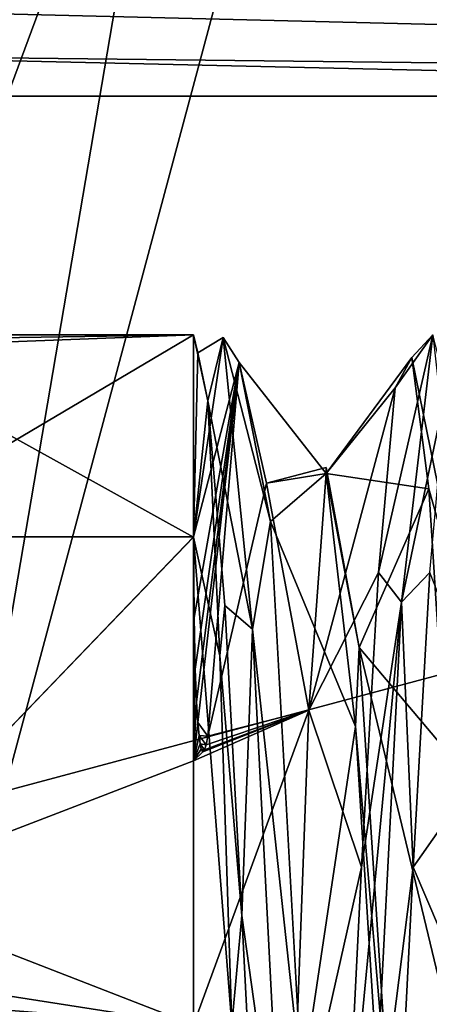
# Model space of a CAD drawing. Extents: x -50 to 50, y -119 to 244.
# Tile 12 of 112: x -20.16 to -18.61, y 0.08 to 3.79. Entities that reach past the tile are written whole.
import ezdxf

# ---------------------------------------------------------------- set-up
doc = ezdxf.new("R2010")
doc.units = 0
doc.header["$LTSCALE"] = 65.185185
for name, color, linetype in [('1009', 7, 'CONTINUOUS'), ('113', 7, 'CONTINUOUS'), ('114', 7, 'CONTINUOUS'), ('116', 7, 'CONTINUOUS'), ('12', 7, 'CONTINUOUS'), ('13', 7, 'CONTINUOUS'), ('16', 7, 'CONTINUOUS'), ('18', 7, 'CONTINUOUS'), ('2', 7, 'CONTINUOUS'), ('250', 7, 'CONTINUOUS'), ('386', 7, 'CONTINUOUS'), ('427', 7, 'CONTINUOUS'), ('434', 7, 'CONTINUOUS'), ('5', 7, 'CONTINUOUS'), ('6', 7, 'CONTINUOUS'), ('722', 7, 'CONTINUOUS'), ('723', 7, 'CONTINUOUS'), ('8', 7, 'CONTINUOUS'), ('850', 7, 'CONTINUOUS'), ('851', 7, 'CONTINUOUS'), ('852', 7, 'CONTINUOUS'), ('853', 7, 'CONTINUOUS'), ('854', 7, 'CONTINUOUS'), ('855', 7, 'CONTINUOUS'), ('9', 7, 'CONTINUOUS')]:
    doc.layers.add(name, color=color, linetype=linetype)

msp = doc.modelspace()

# ---------------------------------------------------------------- linework, layer by layer
at = {"layer": '1009', "linetype": 'CONTINUOUS'}
for points in [[(-19, 2.0782, 49.302), (-19, 2.1, 49), (-18.8763, 1.4217, 50.5455), (-19, 2.0782, 49.302)], [(-19, 2.1, 49), (-19, 2.0782, 48.698), (-18.8763, 1.4217, 50.5455), (-19, 2.1, 49)], [(-18.8903, 1.1248, 50.7733), (-19, 2.0782, 49.302), (-18.8763, 1.4217, 50.5455), (-18.8903, 1.1248, 50.7733)], [(-18.8903, 1.1248, 50.7733), (-18.8763, 1.4217, 50.5455), (-18.7526, -0.4738, 51.0458), (-18.8903, 1.1248, 50.7733)], [(-18.7807, -0.6127, 51.0086), (-18.8903, 1.1248, 50.7733), (-18.7526, -0.4738, 51.0458), (-18.7807, -0.6127, 51.0086)]]:
    msp.add_3dface(points, dxfattribs=at)
at = {"layer": '113', "linetype": 'CONTINUOUS'}
msp.add_3dface([(-22.2, 0, 31), (-20.6159, 11.8922, 31), (-19.23, 11.0927, 31), (-22.2, 0, 31)], dxfattribs=at)
at = {"layer": '114', "linetype": 'CONTINUOUS'}
for points in [[(-23.5, 0, 71), (23.5, 0, 71), (20.3561, 11.7422, 71), (-23.5, 0, 71)], [(-20.3561, 11.7422, 71), (-23.5, 0, 71), (20.3561, 11.7422, 71), (-20.3561, 11.7422, 71)]]:
    msp.add_3dface(points, dxfattribs=at)
at = {"layer": '116', "linetype": 'CONTINUOUS'}
for points in [[(-21.2132, 3.5, 43), (-14.3483, 3.5, 43), (-21.2132, -3.5, 43), (-21.2132, 3.5, 43)], [(-21.2132, -3.5, 43), (-14.3483, 3.5, 43), (-14.3483, -3.5, 43), (-21.2132, -3.5, 43)]]:
    msp.add_3dface(points, dxfattribs=at)
at = {"layer": '12', "linetype": 'CONTINUOUS'}
for points in [[(-21.5, 0, 1), (-18.6196, 10.7499, 1), (-20.45, 0, 2.05), (-21.5, 0, 1)], [(-18.6196, 10.7499, 1), (-17.7102, 10.225, 2.05), (-20.45, 0, 2.05), (-18.6196, 10.7499, 1)]]:
    msp.add_3dface(points, dxfattribs=at)
at = {"layer": '13', "linetype": 'CONTINUOUS'}
for points in [[(-18.6196, 10.7499, 7), (-21.5, 0, 7), (-17.7102, 10.225, 5.95), (-18.6196, 10.7499, 7)], [(-21.5, 0, 7), (-20.45, 0, 5.95), (-17.7102, 10.225, 5.95), (-21.5, 0, 7)]]:
    msp.add_3dface(points, dxfattribs=at)
at = {"layer": '16', "linetype": 'CONTINUOUS'}
for points in [[(-18.6194, 10.7502, 29.5), (-19.0525, 11.0001, 30), (-22, 0, 30), (-18.6194, 10.7502, 29.5)], [(-21.5, 0, 29.5), (-18.6194, 10.7502, 29.5), (-22, 0, 30), (-21.5, 0, 29.5)]]:
    msp.add_3dface(points, dxfattribs=at)
at = {"layer": '18', "linetype": 'CONTINUOUS'}
msp.add_3dface([(-20.698, 11.95), (-18.6196, 10.75), (-21.5, 0), (-20.698, 11.95)], dxfattribs=at)
at = {"layer": '2', "linetype": 'CONTINUOUS'}
for points in [[(-18.6194, 10.7502, 29.5), (-21.5, 0, 29.5), (-18.6196, 10.7499, 7), (-18.6194, 10.7502, 29.5)], [(-18.6196, 10.7499, 7), (-21.5, 0, 29.5), (-21.5, 0, 7), (-18.6196, 10.7499, 7)]]:
    msp.add_3dface(points, dxfattribs=at)
at = {"layer": '250', "linetype": 'CONTINUOUS'}
for points in [[(-22.7, 2.5515, 48.5), (-20.7879, 2.5515, 48.5), (-19.5, 2.6, 49), (-22.7, 2.5515, 48.5)], [(-22.7, 2.6, 49), (-22.7, 2.5515, 48.5), (-19.5, 2.6, 49), (-22.7, 2.6, 49)], [(-20.7879, 2.5515, 49.5), (-22.7, 2.6, 49), (-19.5, 2.6, 49), (-20.7879, 2.5515, 49.5)], [(-20.7879, 2.5515, 48.5), (-20.7879, 1.8385, 47.1615), (-19.5, 2.6, 49), (-20.7879, 2.5515, 48.5)], [(-19.5, 2.6, 49), (-20.7879, 1.8385, 47.1615), (-19.5, 1.8385, 47.1615), (-19.5, 2.6, 49)], [(-19.5, 1.8384, 50.8385), (-20.7879, 2.5515, 49.5), (-19.5, 2.6, 49), (-19.5, 1.8384, 50.8385)], [(-20.7879, 1.8385, 50.8385), (-20.7879, 2.5515, 49.5), (-19.5, 1.8384, 50.8385), (-20.7879, 1.8385, 50.8385)], [(-20.7879, 1.8385, 47.1615), (-20.7879, 0.5, 46.4485), (-19.5, 1.8385, 47.1615), (-20.7879, 1.8385, 47.1615)], [(-19.5, 1.8385, 47.1615), (-20.7879, 0.5, 46.4485), (-19.5, 0.995, 46.5979), (-19.5, 1.8385, 47.1615)], [(-20.7879, 0.5, 51.5515), (-20.7879, 1.8385, 50.8385), (-19.5, 1.8384, 50.8385), (-20.7879, 0.5, 51.5515)], [(-19.5, 0, 51.6), (-20.7879, 0.5, 51.5515), (-19.5, 1.8384, 50.8385), (-19.5, 0, 51.6)], [(-19.5, 0.995, 46.5979), (-20.7879, 0.5, 46.4485), (-19.5, 0, 46.4), (-19.5, 0.995, 46.5979)], [(-19.5, 0, 46.4), (-20.7879, 0.5, 46.4485), (-22.7, 0, 46.4), (-19.5, 0, 46.4)], [(-22.7, 0.5, 51.5515), (-20.7879, 0.5, 51.5515), (-19.5, 0, 51.6), (-22.7, 0.5, 51.5515)], [(-22.7, 0.2511, 51.5878), (-22.7, 0.5, 51.5515), (-19.5, 0, 51.6), (-22.7, 0.2511, 51.5878)], [(-22.7, 0, 51.6), (-22.7, 0.2511, 51.5878), (-19.5, 0, 51.6), (-22.7, 0, 51.6)]]:
    msp.add_3dface(points, dxfattribs=at)
at = {"layer": '386', "linetype": 'CONTINUOUS'}
for points in [[(-22, 0, 31.2), (-19.0526, 11, 31.2), (-22, 0, 42.5), (-22, 0, 31.2)], [(-22, 0, 42.5), (-19.0526, 11, 31.2), (-21.9265, 1.7972, 42.5), (-22, 0, 42.5)], [(-21.9265, 1.7972, 42.5), (-19.0526, 11, 31.2), (-21.7063, 3.5827, 42.5), (-21.9265, 1.7972, 42.5)], [(-21.7063, 3.5827, 42.5), (-19.0526, 11, 31.2), (-21.6452, 3.9354, 42.5149), (-21.7063, 3.5827, 42.5)]]:
    msp.add_3dface(points, dxfattribs=at)
at = {"layer": '427', "linetype": 'CONTINUOUS'}
for points in [[(-20.9004, 3.826, 43.1209), (-7.4833, 3.5, 43), (-21.1195, 3.6545, 43.0245), (-20.9004, 3.826, 43.1209)], [(-7.4833, 3.5, 43), (-20.9004, 3.826, 43.1209), (-7.4833, 3.8536, 43.1464), (-7.4833, 3.5, 43)], [(-14.3483, 3.5, 43), (-21.2132, 3.5, 43), (-21.1195, 3.6545, 43.0245), (-14.3483, 3.5, 43)], [(-7.4833, 3.5, 43), (-14.3483, 3.5, 43), (-21.1195, 3.6545, 43.0245), (-7.4833, 3.5, 43)]]:
    msp.add_3dface(points, dxfattribs=at)
at = {"layer": '434', "linetype": 'CONTINUOUS'}
for points in [[(-22.2, 0, 31), (-19.23, 11.0927, 31), (-22.0586, 0, 31.0586), (-22.2, 0, 31)], [(-19.23, 11.0927, 31), (-22, 0, 31.2), (-22.0586, 0, 31.0586), (-19.23, 11.0927, 31)], [(-19.23, 11.0927, 31), (-19.0526, 11, 31.2), (-22, 0, 31.2), (-19.23, 11.0927, 31)]]:
    msp.add_3dface(points, dxfattribs=at)
at = {"layer": '5', "linetype": 'CONTINUOUS'}
for points in [[(-19.8363, 11.4424, 30), (-22.9, 0, 30), (-19.0525, 11.0001, 30), (-19.8363, 11.4424, 30)], [(-19.0525, 11.0001, 30), (-22.9, 0, 30), (-22, 0, 30), (-19.0525, 11.0001, 30)]]:
    msp.add_3dface(points, dxfattribs=at)
at = {"layer": '6', "linetype": 'CONTINUOUS'}
for points in [[(-22.9, 0, 30), (-19.8363, 11.4424, 30), (-23.6071, 0, 29.7071), (-22.9, 0, 30)], [(-19.8363, 11.4424, 30), (-21.2693, 10.2427, 29.7071), (-23.6071, 0, 29.7071), (-19.8363, 11.4424, 30)]]:
    msp.add_3dface(points, dxfattribs=at)
at = {"layer": '722', "linetype": 'CONTINUOUS'}
for points in [[(-19.5, 1.8384, 50.8385), (-19.5, 2.6, 49), (-19.4468, 2.3514, 49.9783), (-19.5, 1.8384, 50.8385)], [(-19.5, 2.6, 49), (-19.5, 1.8385, 47.1615), (-19.4837, 2.5328, 48.4898), (-19.5, 2.6, 49)], [(-19.4468, 2.3514, 49.9783), (-19.5, 2.6, 49), (-19.4837, 2.5328, 48.4898), (-19.4468, 2.3514, 49.9783)], [(-19.4011, 1.3907, 51.0789), (-19.5, 1.8384, 50.8385), (-19.4468, 2.3514, 49.9783), (-19.4011, 1.3907, 51.0789)], [(-19.5, 0, 51.6), (-19.5, 1.8384, 50.8385), (-19.3553, 0, 51.4553), (-19.5, 0, 51.6)], [(-19.3553, 0, 51.4553), (-19.5, 1.8384, 50.8385), (-19.4011, 1.3907, 51.0789), (-19.3553, 0, 51.4553)]]:
    msp.add_3dface(points, dxfattribs=at)
at = {"layer": '723', "linetype": 'CONTINUOUS'}
for points in [[(-19, 2.0782, 49.302), (-19.2258, 2.0419, 47.8864), (-19, 2.1, 49), (-19, 2.0782, 49.302)], [(-19, 2.1, 49), (-19.2258, 2.0419, 47.8864), (-19, 2.0782, 48.698), (-19, 2.1, 49)], [(-19, 2.0782, 48.698), (-19.2258, 2.0419, 47.8864), (-19.0659, 1.1854, 47.1873), (-19, 2.0782, 48.698)], [(-19.2258, 2.0419, 47.8864), (-19.4468, 1.0884, 46.6975), (-19.0659, 1.1854, 47.1873), (-19.2258, 2.0419, 47.8864)], [(-19.5, 1.8385, 47.1615), (-19.5, 0.995, 46.5979), (-19.4978, 1.5346, 46.9039), (-19.5, 1.8385, 47.1615)], [(-19.4978, 1.5346, 46.9039), (-19.5, 0.995, 46.5979), (-19.4935, 1.3406, 46.7799), (-19.4978, 1.5346, 46.9039)], [(-19.4935, 1.3406, 46.7799), (-19.5, 0.995, 46.5979), (-19.4887, 1.2176, 46.7156), (-19.4935, 1.3406, 46.7799)], [(-19.4887, 1.2176, 46.7156), (-19.5, 0.995, 46.5979), (-19.484, 1.1397, 46.6809), (-19.4887, 1.2176, 46.7156)], [(-19.5, 0.995, 46.5979), (-19.5, 0, 46.4), (-19.0659, 1.1854, 47.1873), (-19.5, 0.995, 46.5979)], [(-19.4651, 1.0295, 46.6506), (-19.5, 0.995, 46.5979), (-19.0659, 1.1854, 47.1873), (-19.4651, 1.0295, 46.6506)], [(-19.0659, 1.1854, 47.1873), (-19.5, 0, 46.4), (-19.1313, -0.5775, 46.8447), (-19.0659, 1.1854, 47.1873)], [(-19.4586, 1.0369, 46.6609), (-19.4651, 1.0295, 46.6506), (-19.0659, 1.1854, 47.1873), (-19.4586, 1.0369, 46.6609)], [(-19.453, 1.0558, 46.6756), (-19.4586, 1.0369, 46.6609), (-19.0659, 1.1854, 47.1873), (-19.453, 1.0558, 46.6756)], [(-19.4468, 1.0884, 46.6975), (-19.453, 1.0558, 46.6756), (-19.0659, 1.1854, 47.1873), (-19.4468, 1.0884, 46.6975)], [(-19.484, 1.1397, 46.6809), (-19.5, 0.995, 46.5979), (-19.4796, 1.0903, 46.6622), (-19.484, 1.1397, 46.6809)], [(-19.4796, 1.0903, 46.6622), (-19.5, 0.995, 46.5979), (-19.4753, 1.059, 46.6525), (-19.4796, 1.0903, 46.6622)], [(-19.4753, 1.059, 46.6525), (-19.5, 0.995, 46.5979), (-19.471, 1.0394, 46.6485), (-19.4753, 1.059, 46.6525)], [(-19.471, 1.0394, 46.6485), (-19.5, 0.995, 46.5979), (-19.4651, 1.0295, 46.6506), (-19.471, 1.0394, 46.6485)]]:
    msp.add_3dface(points, dxfattribs=at)
at = {"layer": '8', "linetype": 'CONTINUOUS'}
for points in [[(-21.5, 0), (-18.6196, 10.75), (-21.5, 0, 1), (-21.5, 0)], [(-21.5, 0, 1), (-18.6196, 10.75), (-18.6196, 10.7499, 1), (-21.5, 0, 1)]]:
    msp.add_3dface(points, dxfattribs=at)
at = {"layer": '850', "linetype": 'CONTINUOUS'}
for points in [[(-19.4837, 2.5328, 48.4898), (-19.5, 1.8385, 47.1615), (-19.3889, 2.5901, 49.2266), (-19.4837, 2.5328, 48.4898)], [(-19.3889, 2.5901, 49.2266), (-19.5, 1.8385, 47.1615), (-19.3284, 2.4964, 48.4959), (-19.3889, 2.5901, 49.2266)], [(-19.4468, 2.3514, 49.9783), (-19.4837, 2.5328, 48.4898), (-19.3889, 2.5901, 49.2266), (-19.4468, 2.3514, 49.9783)], [(-19.4468, 2.3514, 49.9783), (-19.3889, 2.5901, 49.2266), (-19.2778, 1.4913, 51.1298), (-19.4468, 2.3514, 49.9783)], [(-19.2778, 1.4913, 51.1298), (-19.3889, 2.5901, 49.2266), (-19.21, 1.8966, 50.6997), (-19.2778, 1.4913, 51.1298)], [(-19.21, 1.8966, 50.6997), (-19.3889, 2.5901, 49.2266), (-19.3284, 2.4964, 48.4959), (-19.21, 1.8966, 50.6997)], [(-19.5, 1.8385, 47.1615), (-19.4978, 1.5346, 46.9039), (-19.3284, 2.4964, 48.4959), (-19.5, 1.8385, 47.1615)], [(-19.4978, 1.5346, 46.9039), (-19.4935, 1.3406, 46.7799), (-19.3284, 2.4964, 48.4959), (-19.4978, 1.5346, 46.9039)], [(-19.4935, 1.3406, 46.7799), (-19.4887, 1.2176, 46.7156), (-19.3284, 2.4964, 48.4959), (-19.4935, 1.3406, 46.7799)], [(-19.4887, 1.2176, 46.7156), (-19.484, 1.1397, 46.6809), (-19.3284, 2.4964, 48.4959), (-19.4887, 1.2176, 46.7156)], [(-19.484, 1.1397, 46.6809), (-19.4468, 1.0884, 46.6975), (-19.3284, 2.4964, 48.4959), (-19.484, 1.1397, 46.6809)], [(-19.4468, 2.3514, 49.9783), (-19.2778, 1.4913, 51.1298), (-19.3822, 1.5805, 50.997), (-19.4468, 2.3514, 49.9783)], [(-19.0916, -0.2286, 51.5365), (-19.2778, 1.4913, 51.1298), (-19.21, 1.8966, 50.6997), (-19.0916, -0.2286, 51.5365)], [(-19.3822, 1.5805, 50.997), (-19.2778, 1.4913, 51.1298), (-19.3177, 0.4119, 51.5133), (-19.3822, 1.5805, 50.997)], [(-19.2778, 1.4913, 51.1298), (-19.1667, -0.6729, 51.5114), (-19.3177, 0.4119, 51.5133), (-19.2778, 1.4913, 51.1298)], [(-19.1667, -0.6729, 51.5114), (-19.2778, 1.4913, 51.1298), (-19.0916, -0.2286, 51.5365), (-19.1667, -0.6729, 51.5114)], [(-19.484, 1.1397, 46.6809), (-19.4796, 1.0903, 46.6622), (-19.4468, 1.0884, 46.6975), (-19.484, 1.1397, 46.6809)], [(-19.4796, 1.0903, 46.6622), (-19.4753, 1.059, 46.6525), (-19.453, 1.0558, 46.6756), (-19.4796, 1.0903, 46.6622)], [(-19.4796, 1.0903, 46.6622), (-19.453, 1.0558, 46.6756), (-19.4468, 1.0884, 46.6975), (-19.4796, 1.0903, 46.6622)], [(-19.4753, 1.059, 46.6525), (-19.471, 1.0394, 46.6485), (-19.4586, 1.0369, 46.6609), (-19.4753, 1.059, 46.6525)], [(-19.4753, 1.059, 46.6525), (-19.4586, 1.0369, 46.6609), (-19.453, 1.0558, 46.6756), (-19.4753, 1.059, 46.6525)], [(-19.471, 1.0394, 46.6485), (-19.4651, 1.0295, 46.6506), (-19.4586, 1.0369, 46.6609), (-19.471, 1.0394, 46.6485)], [(-19.3177, 0.4119, 51.5133), (-19.1667, -0.6729, 51.5114), (-19.2531, -0.8603, 51.3971), (-19.3177, 0.4119, 51.5133)]]:
    msp.add_3dface(points, dxfattribs=at)
at = {"layer": '851', "linetype": 'CONTINUOUS'}
for points in [[(-19.4011, 1.3907, 51.0789), (-19.4468, 2.3514, 49.9783), (-19.3822, 1.5805, 50.997), (-19.4011, 1.3907, 51.0789)], [(-19.4011, 1.3907, 51.0789), (-19.3822, 1.5805, 50.997), (-19.3177, 0.4119, 51.5133), (-19.4011, 1.3907, 51.0789)], [(-19.3553, 0, 51.4553), (-19.4011, 1.3907, 51.0789), (-19.3177, 0.4119, 51.5133), (-19.3553, 0, 51.4553)], [(-19.3553, 0, 51.4553), (-19.3177, 0.4119, 51.5133), (-19.2531, -0.8603, 51.3971), (-19.3553, 0, 51.4553)]]:
    msp.add_3dface(points, dxfattribs=at)
at = {"layer": '852', "linetype": 'CONTINUOUS'}
for points in [[(-19.4468, 1.0884, 46.6975), (-19.2258, 2.0419, 47.8864), (-19.3284, 2.4964, 48.4959), (-19.4468, 1.0884, 46.6975)], [(-19.2258, 2.0419, 47.8864), (-19, 2.0782, 49.302), (-19.3284, 2.4964, 48.4959), (-19.2258, 2.0419, 47.8864)], [(-19, 2.0782, 49.302), (-19.21, 1.8966, 50.6997), (-19.3284, 2.4964, 48.4959), (-19, 2.0782, 49.302)], [(-19.21, 1.8966, 50.6997), (-19, 2.0782, 49.302), (-18.8903, 1.1248, 50.7733), (-19.21, 1.8966, 50.6997)], [(-19.0916, -0.2286, 51.5365), (-19.21, 1.8966, 50.6997), (-18.8903, 1.1248, 50.7733), (-19.0916, -0.2286, 51.5365)], [(-18.7807, -0.6127, 51.0086), (-19.0916, -0.2286, 51.5365), (-18.8903, 1.1248, 50.7733), (-18.7807, -0.6127, 51.0086)]]:
    msp.add_3dface(points, dxfattribs=at)
at = {"layer": '853', "linetype": 'CONTINUOUS'}
for points in [[(-18.716, 1.5928, 46.945), (-18.5988, 2.5999, 49.0252), (-18.8037, 1.7041, 47.1074), (-18.716, 1.5928, 46.945)], [(-18.8037, 1.7041, 47.1074), (-18.5988, 2.5999, 49.0252), (-18.7403, 2.4007, 48.1499), (-18.8037, 1.7041, 47.1074)], [(-18.7403, 2.4007, 48.1499), (-18.5988, 2.5999, 49.0252), (-18.677, 2.5154, 49.3984), (-18.7403, 2.4007, 48.1499)], [(-18.5988, 2.5999, 49.0252), (-18.716, 1.5928, 46.945), (-18.5463, 2.4007, 48.1499), (-18.5988, 2.5999, 49.0252)], [(-18.5988, 2.5999, 49.0252), (-18.4815, 1.5526, 51.0855), (-18.677, 2.5154, 49.3984), (-18.5988, 2.5999, 49.0252)], [(-18.677, 2.5154, 49.3984), (-18.4815, 1.5526, 51.0855), (-18.6137, 2.0205, 50.5504), (-18.677, 2.5154, 49.3984)], [(-18.5463, 2.4007, 48.1499), (-18.716, 1.5928, 46.945), (-18.6097, 1.7041, 47.1074), (-18.5463, 2.4007, 48.1499)], [(-18.6137, 2.0205, 50.5504), (-18.4815, 1.5526, 51.0855), (-18.5503, 1.0359, 51.3266), (-18.6137, 2.0205, 50.5504)], [(-18.867, 0.5945, 46.5236), (-18.716, 1.5928, 46.945), (-18.8037, 1.7041, 47.1074), (-18.867, 0.5945, 46.5236)], [(-18.6097, 1.7041, 47.1074), (-18.716, 1.5928, 46.945), (-18.673, 0.5945, 46.5236), (-18.6097, 1.7041, 47.1074)], [(-18.9303, -0.6592, 46.54), (-18.8333, -0.6729, 46.4886), (-18.716, 1.5928, 46.945), (-18.9303, -0.6592, 46.54)], [(-18.9303, -0.6592, 46.54), (-18.716, 1.5928, 46.945), (-18.867, 0.5945, 46.5236), (-18.9303, -0.6592, 46.54)], [(-18.716, 1.5928, 46.945), (-18.8333, -0.6729, 46.4886), (-18.673, 0.5945, 46.5236), (-18.716, 1.5928, 46.945)], [(-18.8333, -0.6729, 46.4886), (-18.7363, -0.6592, 46.54), (-18.673, 0.5945, 46.5236), (-18.8333, -0.6729, 46.4886)]]:
    msp.add_3dface(points, dxfattribs=at)
at = {"layer": '854', "linetype": 'CONTINUOUS'}
for points in [[(-19, 2.0782, 48.698), (-18.7403, 2.4007, 48.1499), (-18.677, 2.5154, 49.3984), (-19, 2.0782, 48.698)], [(-19, 2.0782, 48.698), (-18.677, 2.5154, 49.3984), (-18.6137, 2.0205, 50.5504), (-19, 2.0782, 48.698)], [(-19, 2.0782, 48.698), (-19.0659, 1.1854, 47.1873), (-18.7403, 2.4007, 48.1499), (-19, 2.0782, 48.698)], [(-19.0659, 1.1854, 47.1873), (-18.8037, 1.7041, 47.1074), (-18.7403, 2.4007, 48.1499), (-19.0659, 1.1854, 47.1873)], [(-19, 2.0782, 48.698), (-18.6137, 2.0205, 50.5504), (-18.8763, 1.4217, 50.5455), (-19, 2.0782, 48.698)], [(-18.6137, 2.0205, 50.5504), (-18.5503, 1.0359, 51.3266), (-18.8763, 1.4217, 50.5455), (-18.6137, 2.0205, 50.5504)], [(-19.0659, 1.1854, 47.1873), (-18.867, 0.5945, 46.5236), (-18.8037, 1.7041, 47.1074), (-19.0659, 1.1854, 47.1873)], [(-18.5503, 1.0359, 51.3266), (-18.487, -0.1998, 51.5389), (-18.8763, 1.4217, 50.5455), (-18.5503, 1.0359, 51.3266)], [(-18.8763, 1.4217, 50.5455), (-18.487, -0.1998, 51.5389), (-18.7526, -0.4738, 51.0458), (-18.8763, 1.4217, 50.5455)], [(-19.0659, 1.1854, 47.1873), (-19.1313, -0.5775, 46.8447), (-18.867, 0.5945, 46.5236), (-19.0659, 1.1854, 47.1873)], [(-19.1313, -0.5775, 46.8447), (-18.9303, -0.6592, 46.54), (-18.867, 0.5945, 46.5236), (-19.1313, -0.5775, 46.8447)]]:
    msp.add_3dface(points, dxfattribs=at)
at = {"layer": '855', "linetype": 'CONTINUOUS'}
for points in [[(-18.3517, 1.05, 47.1813), (-18.6097, 1.7041, 47.1074), (-18.673, 0.5945, 46.5236), (-18.3517, 1.05, 47.1813)], [(-18.4184, 0, 46.9), (-18.3517, 1.05, 47.1813), (-18.673, 0.5945, 46.5236), (-18.4184, 0, 46.9)], [(-18.7363, -0.6592, 46.54), (-18.4184, 0, 46.9), (-18.673, 0.5945, 46.5236), (-18.7363, -0.6592, 46.54)]]:
    msp.add_3dface(points, dxfattribs=at)
at = {"layer": '9', "linetype": 'CONTINUOUS'}
for points in [[(-20.45, 0, 2.05), (-17.7102, 10.225, 2.05), (-20.45, 0, 5.95), (-20.45, 0, 2.05)], [(-20.45, 0, 5.95), (-17.7102, 10.225, 2.05), (-17.7102, 10.225, 5.95), (-20.45, 0, 5.95)]]:
    msp.add_3dface(points, dxfattribs=at)

doc.saveas('drawing.dxf')
